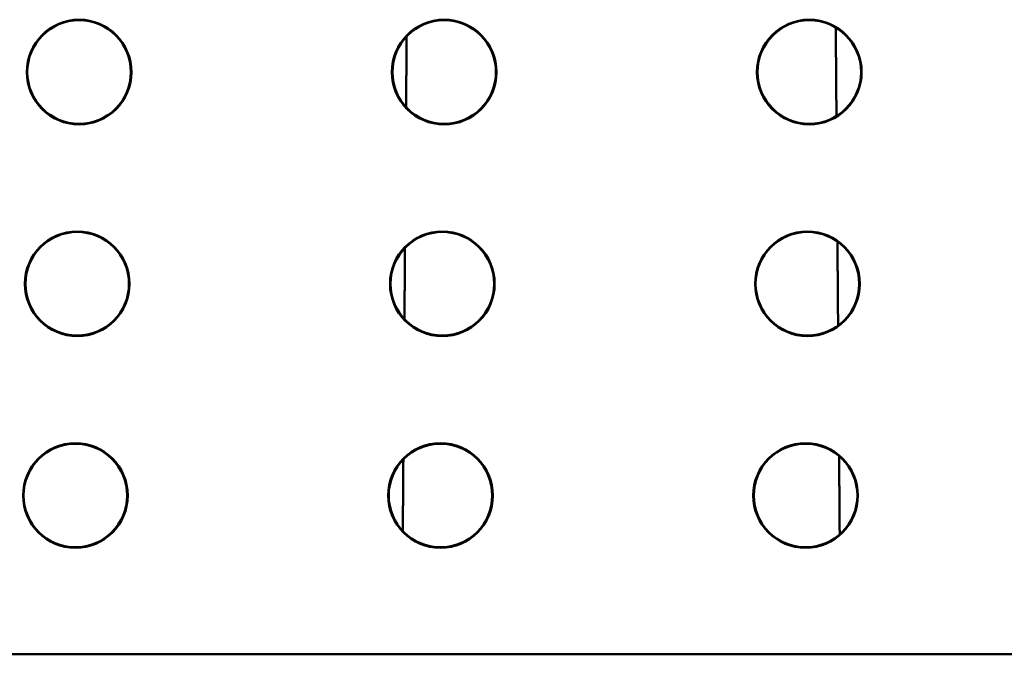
# Model space of a CAD drawing. Header units: inches. Extents: x 1 to 24, y 0.4 to 18.8.
# Tile 12 of 18: x 10.176 to 11.107, y 13.665 to 14.264. Entities that reach past the tile are written whole.
import ezdxf

# ---------------------------------------------------------------- set-up
doc = ezdxf.new("R2010")
doc.units = ezdxf.units.IN
doc.header["$LTSCALE"] = 0.8
doc.header["$MEASUREMENT"] = 0
doc.layers.add('Visible (ANSI)', color=7, linetype='Continuous', lineweight=50)

msp = doc.modelspace()

# ---------------------------------------------------------------- linework, layer by layer
at = {"layer": 'Visible (ANSI)'}
msp.add_line((9.36047, 13.6646), (12.12885, 13.6646), dxfattribs=at)
for centre, radius in [((10.23235, 14.21457), 0.04944), ((10.23235, 14.21457), 0.04892), ((10.57735, 14.21457), 0.04944), ((10.57735, 14.21457), 0.04892), ((10.92235, 14.21457), 0.04944), ((10.92235, 14.21457), 0.04892), ((10.2306, 14.01459), 0.04944), ((10.2306, 14.01459), 0.04892), ((10.5756, 14.01459), 0.04944), ((10.5756, 14.01459), 0.04892), ((10.9206, 14.01459), 0.04944), ((10.9206, 14.01459), 0.04892), ((10.22886, 13.8146), 0.04944), ((10.22886, 13.8146), 0.04892), ((10.57386, 13.8146), 0.04944), ((10.57386, 13.8146), 0.04892), ((10.91886, 13.8146), 0.04944), ((10.91886, 13.8146), 0.04892)]:
    msp.add_circle(centre, radius, dxfattribs=at)
for points in [[(10.94803, 14.17294), (10.9477, 14.21484), (10.94738, 14.25661)], [(10.54188, 14.24827), (10.54162, 14.2149), (10.54135, 14.18144)], [(10.94957, 13.97517), (10.94926, 14.01487), (10.94895, 14.05446)], [(10.54032, 14.04848), (10.54006, 14.01491), (10.5398, 13.98125)], [(10.53877, 13.8487), (10.53851, 13.81492), (10.53825, 13.78106)], [(10.95109, 13.77781), (10.95081, 13.8149), (10.95052, 13.85189)]]:
    msp.add_open_spline(points, degree=2, dxfattribs=at)

doc.saveas('drawing.dxf')
